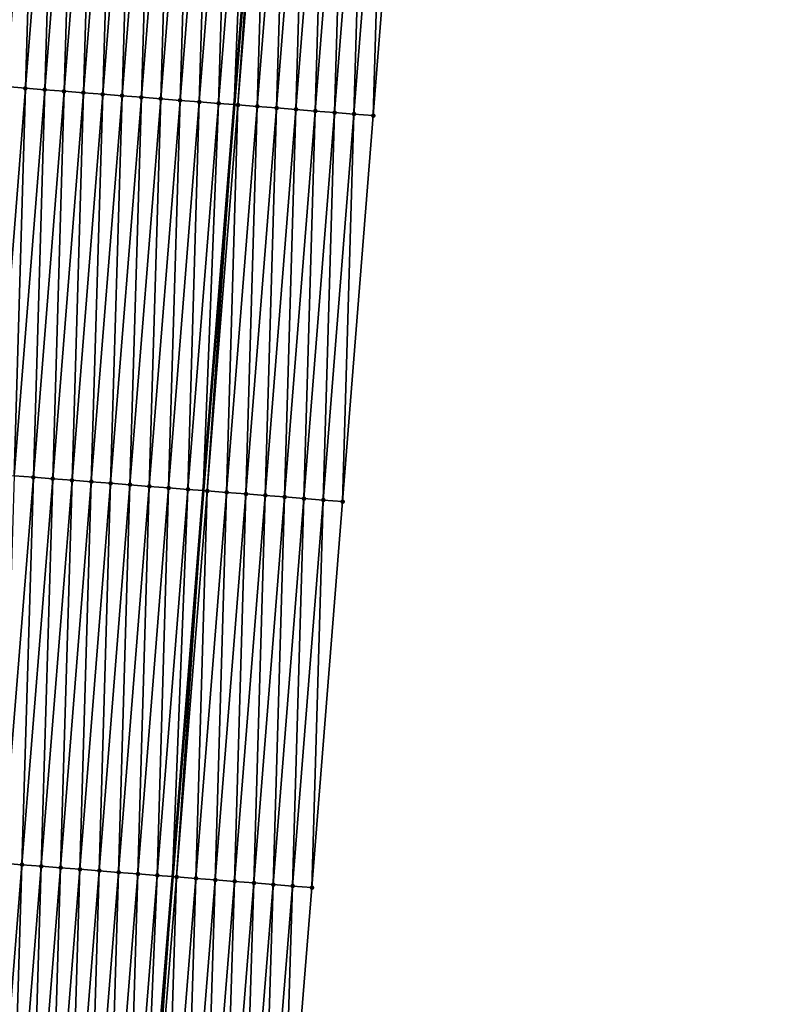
# Model space of a CAD drawing. Header units: feet. Extents: x 2017424 to 2024169, y 808042 to 818730.
# Tile 86 of 256: x 2023637 to 2023676, y 810754 to 810805. Entities that reach past the tile are written whole.
import ezdxf

# ---------------------------------------------------------------- set-up
doc = ezdxf.new("R2010")
doc.units = ezdxf.units.FT
doc.header["$MEASUREMENT"] = 0
for name, color, linetype, lineweight in [('EP_Travel Lane', 172, 'Continuous', 53), ('NB-Road Shots', 141, 'Continuous', 100), ('NB-Road X-Section', 40, 'Continuous', 13)]:
    doc.layers.add(name, color=color, linetype=linetype, lineweight=lineweight)
doc.layers.add('I-77-MM15-17_NB-Surface-BORDER', color=7, linetype='Continuous')
doc.layers.add('I-77-MM15-17_NB-Surface-TIN', color=7, linetype='Continuous')

msp = doc.modelspace()

# ---------------------------------------------------------------- linework, layer by layer
at = {"layer": 'EP_Travel Lane'}
msp.add_polyline3d([(2023669.813001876, 811079.0815994, 312.9386392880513), (2023668.227726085, 811059.155962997, 312.2630088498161), (2023666.642425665, 811039.2300170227, 311.5962407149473), (2023665.057220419, 811019.3052673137, 310.8951805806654), (2023663.472095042, 810999.3815214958, 310.1653296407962), (2023661.88693282, 810979.4573125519, 309.448759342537), (2023660.30184656, 810959.5340583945, 308.7048125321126), (2023658.718660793, 810939.6176349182, 307.9632994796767), (2023657.135323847, 810919.6928421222, 307.2591694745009), (2023655.551953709, 810899.7676316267, 306.566752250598), (2023653.968645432, 810879.8431995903, 305.8525057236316), (2023652.385405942, 810859.9196331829, 305.1139950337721), (2023650.802097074, 810839.9951937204, 304.3999566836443), (2023649.218837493, 810820.0713744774, 303.6685340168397), (2023647.635536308, 810800.147031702, 302.9517941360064), (2023646.052157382, 810780.2217106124, 302.2624712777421), (2023644.468776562, 810760.2963656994, 301.5738164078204), (2023642.827719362, 810740.3338575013, 300.8878444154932), (2023641.169529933, 810720.4142215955, 300.2093608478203), (2023639.511321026, 810700.4943517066, 299.5376250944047), (2023637.853151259, 810680.5749519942, 298.8523299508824), (2023636.194975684, 810660.6554825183, 298.1690445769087), (2023634.536789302, 810640.7358832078, 297.4895052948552)], dxfattribs=at)
at = {"layer": 'I-77-MM15-17_NB-Surface-BORDER', "color": 3, "linetype": 'Continuous', "lineweight": -3}
msp.add_polyline3d([(2023676.020053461, 811078.5914667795, 312.8012137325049), (2023674.431214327, 811058.666424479, 312.1167525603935), (2023672.842362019, 811038.7412169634, 311.4370100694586), (2023672.250479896, 811018.7382064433, 310.7089490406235), (2023670.661716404, 810998.8141127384, 309.9972779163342), (2023669.07291175, 810978.8895028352, 309.3004095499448), (2023667.484151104, 810958.9654448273, 308.5877187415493), (2023665.900176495, 810939.0505454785, 307.8645879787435), (2023663.320089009, 810919.2045290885, 307.1722682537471), (2023661.736897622, 810899.2797827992, 306.4665242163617), (2023660.153716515, 810879.3551658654, 305.7571462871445), (2023658.5705449, 810859.4306684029, 305.0444228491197), (2023656.987395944, 810839.5064560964, 304.3237015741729), (2023656.401191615, 810819.5041246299, 303.572434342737), (2023654.818041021, 810799.5798917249, 302.8523022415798), (2023653.234860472, 810779.6552818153, 302.142727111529), (2023651.651626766, 810759.7300029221, 301.4519064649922), (2023650.038233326, 810739.751978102, 300.7713780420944), (2023648.419253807, 810719.8291083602, 300.0942570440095), (2023646.800261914, 810699.9060863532, 299.4215244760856), (2023644.184538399, 810680.0638487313, 298.7548863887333), (2023642.565586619, 810660.1413203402, 298.0679183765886), (2023640.946620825, 810640.2186194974, 297.3859252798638)], dxfattribs=at)
at = {"layer": 'I-77-MM15-17_NB-Surface-TIN', "color": 128, "linetype": 'Continuous', "lineweight": -3}
for points in [[(2023635.876763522, 810801.0725933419, 303.1962021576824), (2023637.459940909, 810820.9971634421, 303.9068863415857), (2023636.463027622, 810821.0756770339, 303.9263785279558)], [(2023635.876763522, 810801.0725933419, 303.1962021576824), (2023636.873689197, 810800.9942356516, 303.1723396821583), (2023637.459940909, 810820.9971634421, 303.9068863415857)], [(2023636.873689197, 810800.9942356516, 303.1723396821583), (2023638.45686688, 810820.9188094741, 303.8829192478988), (2023637.459940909, 810820.9971634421, 303.9068863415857)], [(2023636.873689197, 810800.9942356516, 303.1723396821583), (2023637.870605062, 810800.9157545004, 303.1519383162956), (2023638.45686688, 810820.9188094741, 303.8829192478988)], [(2023637.870605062, 810800.9157545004, 303.1519383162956), (2023639.453783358, 810820.8403360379, 303.8623013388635), (2023638.45686688, 810820.9188094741, 303.8829192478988)], [(2023637.870605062, 810800.9157545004, 303.1519383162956), (2023638.867510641, 810800.8371439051, 303.1351658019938), (2023639.453783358, 810820.8403360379, 303.8623013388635)], [(2023638.867510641, 810800.8371439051, 303.1351658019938), (2023640.450688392, 810820.7617185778, 303.8457210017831), (2023639.453783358, 810820.8403360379, 303.8623013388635)], [(2023638.867510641, 810800.8371439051, 303.1351658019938), (2023639.864402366, 810800.7583589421, 303.1232815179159), (2023640.450688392, 810820.7617185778, 303.8457210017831)], [(2023639.864402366, 810800.7583589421, 303.1232815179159), (2023641.447585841, 810820.6830056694, 303.831816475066), (2023640.450688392, 810820.7617185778, 303.8457210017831)], [(2023639.864402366, 810800.7583589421, 303.1232815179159), (2023640.861311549, 810800.6797937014, 303.1052375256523), (2023641.447585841, 810820.6830056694, 303.831816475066)], [(2023640.861311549, 810800.6797937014, 303.1052375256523), (2023642.444494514, 810820.6044339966, 303.8139525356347), (2023641.447585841, 810820.6830056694, 303.831816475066)], [(2023640.861311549, 810800.6797937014, 303.1052375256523), (2023641.858234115, 810800.6013968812, 303.0824720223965), (2023642.444494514, 810820.6044339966, 303.8139525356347)], [(2023641.858234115, 810800.6013968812, 303.0824720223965), (2023643.441415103, 810820.5260123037, 303.7918840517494), (2023642.444494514, 810820.6044339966, 303.8139525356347)], [(2023641.858234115, 810800.6013968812, 303.0824720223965), (2023642.855160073, 810800.5230427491, 303.0585097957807), (2023643.441415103, 810820.5260123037, 303.7918840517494)], [(2023642.855160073, 810800.5230427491, 303.0585097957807), (2023644.438335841, 810820.4475924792, 303.7697631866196), (2023643.441415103, 810820.5260123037, 303.7918840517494)], [(2023642.855160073, 810800.5230427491, 303.0585097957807), (2023643.852081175, 810800.4446275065, 303.0362607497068), (2023644.438335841, 810820.4475924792, 303.7697631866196)], [(2023643.852081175, 810800.4446275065, 303.0362607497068), (2023645.435259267, 810820.3692064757, 303.7466941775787), (2023644.438335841, 810820.4475924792, 303.7697631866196)], [(2023643.852081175, 810800.4446275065, 303.0362607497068), (2023644.849000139, 810800.3661853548, 303.0147660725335), (2023645.435259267, 810820.3692064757, 303.7466941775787)], [(2023644.849000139, 810800.3661853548, 303.0147660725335), (2023646.432175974, 810820.2907359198, 303.7259955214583), (2023645.435259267, 810820.3692064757, 303.7466941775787)], [(2023644.849000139, 810800.3661853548, 303.0147660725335), (2023645.845924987, 810800.2878172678, 302.9911950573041), (2023646.432175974, 810820.2907359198, 303.7259955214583)], [(2023645.845924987, 810800.2878172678, 302.9911950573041), (2023647.429091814, 810820.2122544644, 303.7056024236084), (2023646.432175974, 810820.2907359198, 303.7259955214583)], [(2023645.845924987, 810800.2878172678, 302.9911950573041), (2023646.842864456, 810800.2096331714, 302.9624660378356), (2023647.429091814, 810820.2122544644, 303.7056024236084)], [(2023646.842864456, 810800.2096331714, 302.9624660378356), (2023648.426011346, 810820.1338194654, 303.6839069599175), (2023647.429091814, 810820.2122544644, 303.7056024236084)], [(2023646.842864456, 810800.2096331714, 302.9624660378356), (2023647.635536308, 810800.147031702, 302.9517941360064), (2023648.426011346, 810820.1338194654, 303.6839069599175)], [(2023648.426011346, 810820.1338194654, 303.6839069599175), (2023647.635536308, 810800.147031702, 302.9517941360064), (2023649.218837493, 810820.0713744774, 303.6685340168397)], [(2023647.839760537, 810800.1309030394, 302.9490446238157), (2023649.218837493, 810820.0713744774, 303.6685340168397), (2023647.635536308, 810800.147031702, 302.9517941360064)], [(2023647.839760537, 810800.1309030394, 302.9490446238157), (2023649.422924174, 810820.0553000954, 303.6645767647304), (2023649.218837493, 810820.0713744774, 303.6685340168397)], [(2023647.839760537, 810800.1309030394, 302.9490446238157), (2023648.836665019, 810800.0522786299, 302.9326593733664), (2023649.422924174, 810820.0553000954, 303.6645767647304)], [(2023648.836665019, 810800.0522786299, 302.9326593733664), (2023650.419825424, 810819.9766350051, 303.6493316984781), (2023649.422924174, 810820.0553000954, 303.6645767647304)], [(2023648.836665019, 810800.0522786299, 302.9326593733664), (2023649.833562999, 810799.9735723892, 302.9185681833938), (2023650.419825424, 810819.9766350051, 303.6493316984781)], [(2023649.833562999, 810799.9735723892, 302.9185681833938), (2023651.416719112, 810819.8978747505, 303.6367544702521), (2023650.419825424, 810819.9766350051, 303.6493316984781)], [(2023649.833562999, 810799.9735723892, 302.9185681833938), (2023650.830453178, 810799.8947679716, 302.9072292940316), (2023651.416719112, 810819.8978747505, 303.6367544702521)], [(2023650.830453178, 810799.8947679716, 302.9072292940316), (2023652.41360562, 810819.8190241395, 303.6267103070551), (2023651.416719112, 810819.8978747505, 303.6367544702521)], [(2023650.830453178, 810799.8947679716, 302.9072292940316), (2023651.827333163, 810799.815835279, 302.899486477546), (2023652.41360562, 810819.8190241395, 303.6267103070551)], [(2023651.827333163, 810799.815835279, 302.899486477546), (2023653.410483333, 810819.7400628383, 303.6197692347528), (2023652.41360562, 810819.8190241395, 303.6267103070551)], [(2023651.827333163, 810799.815835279, 302.899486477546), (2023652.824219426, 810799.7369815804, 302.8895291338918), (2023653.410483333, 810819.7400628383, 303.6197692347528)], [(2023652.824219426, 810799.7369815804, 302.8895291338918), (2023654.407372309, 810819.6612432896, 303.6088542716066), (2023653.410483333, 810819.7400628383, 303.6197692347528)], [(2023652.824219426, 810799.7369815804, 302.8895291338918), (2023653.821120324, 810799.6583120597, 302.874408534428), (2023654.407372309, 810819.6612432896, 303.6088542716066)], [(2023653.821120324, 810799.6583120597, 302.874408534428), (2023655.404272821, 810819.5825689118, 303.5938695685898), (2023654.407372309, 810819.6612432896, 303.6088542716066)], [(2023653.821120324, 810799.6583120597, 302.874408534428), (2023654.818041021, 810799.5798917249, 302.8523022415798), (2023655.404272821, 810819.5825689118, 303.5938695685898)], [(2023654.818041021, 810799.5798917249, 302.8523022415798), (2023656.401191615, 810819.5041246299, 303.572434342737), (2023655.404272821, 810819.5825689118, 303.5938695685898)], [(2023635.290443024, 810781.0687998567, 302.4859199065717), (2023636.873689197, 810800.9942356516, 303.1723396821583), (2023635.876763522, 810801.0725933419, 303.1962021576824)], [(2023635.290443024, 810781.0687998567, 302.4859199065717), (2023636.287359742, 810780.9903294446, 302.4652173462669), (2023636.873689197, 810800.9942356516, 303.1723396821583)], [(2023636.287359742, 810780.9903294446, 302.4652173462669), (2023637.870605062, 810800.9157545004, 303.1519383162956), (2023636.873689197, 810800.9942356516, 303.1723396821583)], [(2023636.287359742, 810780.9903294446, 302.4652173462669), (2023637.284268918, 810780.9117641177, 302.4471756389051), (2023637.870605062, 810800.9157545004, 303.1519383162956)], [(2023637.284268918, 810780.9117641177, 302.4471756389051), (2023638.867510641, 810800.8371439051, 303.1351658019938), (2023637.870605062, 810800.9157545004, 303.1519383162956)], [(2023637.284268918, 810780.9117641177, 302.4471756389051), (2023638.281168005, 810780.8330718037, 302.4326938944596), (2023638.867510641, 810800.8371439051, 303.1351658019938)], [(2023638.281168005, 810780.8330718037, 302.4326938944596), (2023639.864402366, 810800.7583589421, 303.1232815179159), (2023638.867510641, 810800.8371439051, 303.1351658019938)], [(2023638.281168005, 810780.8330718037, 302.4326938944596), (2023639.278073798, 810780.7544639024, 302.4158457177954), (2023639.864402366, 810800.7583589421, 303.1232815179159)], [(2023639.278073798, 810780.7544639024, 302.4158457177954), (2023640.861311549, 810800.6797937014, 303.1052375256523), (2023639.864402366, 810800.7583589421, 303.1232815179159)], [(2023639.278073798, 810780.7544639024, 302.4158457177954), (2023640.274999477, 810780.6761062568, 302.3919818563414), (2023640.861311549, 810800.6797937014, 303.1052375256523)], [(2023640.274999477, 810780.6761062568, 302.3919818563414), (2023641.858234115, 810800.6013968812, 303.0824720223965), (2023640.861311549, 810800.6797937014, 303.1052375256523)], [(2023640.274999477, 810780.6761062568, 302.3919818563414), (2023641.271930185, 810780.5978119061, 302.3663435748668), (2023641.858234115, 810800.6013968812, 303.0824720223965)], [(2023641.271930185, 810780.5978119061, 302.3663435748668), (2023642.855160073, 810800.5230427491, 303.0585097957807), (2023641.858234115, 810800.6013968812, 303.0824720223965)], [(2023641.271930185, 810780.5978119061, 302.3663435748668), (2023642.268850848, 810780.5193911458, 302.3442490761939), (2023642.855160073, 810800.5230427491, 303.0585097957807)], [(2023642.268850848, 810780.5193911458, 302.3442490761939), (2023643.852081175, 810800.4446275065, 303.0362607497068), (2023642.855160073, 810800.5230427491, 303.0585097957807)], [(2023642.268850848, 810780.5193911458, 302.3442490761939), (2023643.265773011, 810780.4409892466, 302.3216258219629), (2023643.852081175, 810800.4446275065, 303.0362607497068)], [(2023643.265773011, 810780.4409892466, 302.3216258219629), (2023644.849000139, 810800.3661853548, 303.0147660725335), (2023643.852081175, 810800.4446275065, 303.0362607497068)], [(2023643.265773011, 810780.4409892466, 302.3216258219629), (2023644.262695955, 810780.362597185, 302.2987267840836), (2023644.849000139, 810800.3661853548, 303.0147660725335)], [(2023644.262695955, 810780.362597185, 302.2987267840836), (2023645.845924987, 810800.2878172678, 302.9911950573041), (2023644.849000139, 810800.3661853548, 303.0147660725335)], [(2023644.262695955, 810780.362597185, 302.2987267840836), (2023645.259624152, 810780.2842712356, 302.2739743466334), (2023645.845924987, 810800.2878172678, 302.9911950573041)], [(2023645.259624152, 810780.2842712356, 302.2739743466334), (2023646.842864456, 810800.2096331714, 302.9624660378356), (2023645.845924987, 810800.2878172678, 302.9911950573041)], [(2023645.259624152, 810780.2842712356, 302.2739743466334), (2023646.052157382, 810780.2217106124, 302.2624712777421), (2023646.842864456, 810800.2096331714, 302.9624660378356)], [(2023646.842864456, 810800.2096331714, 302.9624660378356), (2023646.052157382, 810780.2217106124, 302.2624712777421), (2023647.635536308, 810800.147031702, 302.9517941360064)], [(2023646.256523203, 810780.2055784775, 302.2595050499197), (2023647.635536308, 810800.147031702, 302.9517941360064), (2023646.052157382, 810780.2217106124, 302.2624712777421)], [(2023646.256523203, 810780.2055784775, 302.2595050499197), (2023647.839760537, 810800.1309030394, 302.9490446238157), (2023647.635536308, 810800.147031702, 302.9517941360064)], [(2023646.256523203, 810780.2055784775, 302.2595050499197), (2023647.253441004, 810780.1271216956, 302.2384203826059), (2023647.839760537, 810800.1309030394, 302.9490446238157)], [(2023647.253441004, 810780.1271216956, 302.2384203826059), (2023648.836665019, 810800.0522786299, 302.9326593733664), (2023647.839760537, 810800.1309030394, 302.9490446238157)], [(2023647.253441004, 810780.1271216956, 302.2384203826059), (2023648.250350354, 810780.0485585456, 302.2203176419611), (2023648.836665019, 810800.0522786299, 302.9326593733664)], [(2023648.250350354, 810780.0485585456, 302.2203176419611), (2023649.833562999, 810799.9735723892, 302.9185681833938), (2023648.836665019, 810800.0522786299, 302.9326593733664)], [(2023648.250350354, 810780.0485585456, 302.2203176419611), (2023649.247245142, 810779.9698121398, 302.2073523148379), (2023649.833562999, 810799.9735723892, 302.9185681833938)], [(2023649.247245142, 810779.9698121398, 302.2073523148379), (2023650.830453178, 810799.8947679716, 302.9072292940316), (2023649.833562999, 810799.9735723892, 302.9185681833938)], [(2023649.247245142, 810779.9698121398, 302.2073523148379), (2023650.244138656, 810779.8910496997, 302.1948364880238), (2023650.830453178, 810799.8947679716, 302.9072292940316)], [(2023650.244138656, 810779.8910496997, 302.1948364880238), (2023651.827333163, 810799.815835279, 302.899486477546), (2023650.830453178, 810799.8947679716, 302.9072292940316)], [(2023650.244138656, 810779.8910496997, 302.1948364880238), (2023651.241029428, 810779.8122527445, 302.1832882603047), (2023651.827333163, 810799.815835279, 302.899486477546)], [(2023651.241029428, 810779.8122527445, 302.1832882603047), (2023652.824219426, 810799.7369815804, 302.8895291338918), (2023651.827333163, 810799.815835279, 302.899486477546)], [(2023651.241029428, 810779.8122527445, 302.1832882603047), (2023652.237932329, 810779.7336084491, 302.167460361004), (2023652.824219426, 810799.7369815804, 302.8895291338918)], [(2023652.237932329, 810779.7336084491, 302.167460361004), (2023653.821120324, 810799.6583120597, 302.874408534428), (2023652.824219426, 810799.7369815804, 302.8895291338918)], [(2023652.237932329, 810779.7336084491, 302.167460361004), (2023653.234860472, 810779.6552818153, 302.142727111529), (2023653.821120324, 810799.6583120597, 302.874408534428)], [(2023653.234860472, 810779.6552818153, 302.142727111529), (2023654.818041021, 810799.5798917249, 302.8523022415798), (2023653.821120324, 810799.6583120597, 302.874408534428)], [(2023635.701045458, 810760.9866141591, 301.7527425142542), (2023637.284268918, 810780.9117641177, 302.4471756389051), (2023636.287359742, 810780.9903294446, 302.4652173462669)], [(2023635.701045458, 810760.9866141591, 301.7527425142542), (2023636.697943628, 810760.9079103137, 301.7385839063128), (2023637.284268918, 810780.9117641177, 302.4471756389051)], [(2023636.697943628, 810760.9079103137, 301.7385839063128), (2023638.281168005, 810780.8330718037, 302.4326938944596), (2023637.284268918, 810780.9117641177, 302.4471756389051)], [(2023636.697943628, 810760.9079103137, 301.7385839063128), (2023637.694851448, 810760.8293279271, 301.7210203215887), (2023638.281168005, 810780.8330718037, 302.4326938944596)], [(2023637.694851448, 810760.8293279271, 301.7210203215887), (2023639.278073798, 810780.7544639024, 302.4158457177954), (2023638.281168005, 810780.8330718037, 302.4326938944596)], [(2023637.694851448, 810760.8293279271, 301.7210203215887), (2023638.691767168, 810760.7508449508, 301.7006698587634), (2023639.278073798, 810780.7544639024, 302.4158457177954)], [(2023638.691767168, 810760.7508449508, 301.7006698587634), (2023640.274999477, 810780.6761062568, 302.3919818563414), (2023639.278073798, 810780.7544639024, 302.4158457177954)], [(2023638.691767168, 810760.7508449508, 301.7006698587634), (2023639.688689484, 810760.6724449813, 301.6779923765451), (2023640.274999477, 810780.6761062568, 302.3919818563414)], [(2023639.688689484, 810760.6724449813, 301.6779923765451), (2023641.271930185, 810780.5978119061, 302.3663435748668), (2023640.274999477, 810780.6761062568, 302.3919818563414)], [(2023639.688689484, 810760.6724449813, 301.6779923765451), (2023640.685607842, 810760.5939952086, 301.6567110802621), (2023641.271930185, 810780.5978119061, 302.3663435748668)], [(2023640.685607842, 810760.5939952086, 301.6567110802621), (2023642.268850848, 810780.5193911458, 302.3442490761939), (2023641.271930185, 810780.5978119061, 302.3663435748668)], [(2023640.685607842, 810760.5939952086, 301.6567110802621), (2023641.682527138, 810760.5155572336, 301.6350990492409), (2023642.268850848, 810780.5193911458, 302.3442490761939)], [(2023641.682527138, 810760.5155572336, 301.6350990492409), (2023643.265773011, 810780.4409892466, 302.3216258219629), (2023642.268850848, 810780.5193911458, 302.3442490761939)], [(2023641.682527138, 810760.5155572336, 301.6350990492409), (2023642.679447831, 810760.4371368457, 301.6129939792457), (2023643.265773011, 810780.4409892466, 302.3216258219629)], [(2023642.679447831, 810760.4371368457, 301.6129939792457), (2023644.262695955, 810780.362597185, 302.2987267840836), (2023643.265773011, 810780.4409892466, 302.3216258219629)], [(2023642.679447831, 810760.4371368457, 301.6129939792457), (2023643.676389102, 810760.3589754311, 301.5836288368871), (2023644.262695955, 810780.362597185, 302.2987267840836)], [(2023643.676389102, 810760.3589754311, 301.5836288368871), (2023645.259624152, 810780.2842712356, 302.2739743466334), (2023644.262695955, 810780.362597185, 302.2987267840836)], [(2023643.676389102, 810760.3589754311, 301.5836288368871), (2023644.468776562, 810760.2963656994, 301.5738164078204), (2023645.259624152, 810780.2842712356, 302.2739743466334)], [(2023645.259624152, 810780.2842712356, 302.2739743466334), (2023644.468776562, 810760.2963656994, 301.5738164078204), (2023646.052157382, 810780.2217106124, 302.2624712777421)], [(2023644.673282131, 810760.280206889, 301.5712839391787), (2023646.052157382, 810780.2217106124, 302.2624712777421), (2023644.468776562, 810760.2963656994, 301.5738164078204)], [(2023644.673282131, 810760.280206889, 301.5712839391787), (2023646.256523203, 810780.2055784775, 302.2595050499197), (2023646.052157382, 810780.2217106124, 302.2624712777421)], [(2023644.673282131, 810760.280206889, 301.5712839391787), (2023645.670185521, 810760.2015687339, 301.5552837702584), (2023646.256523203, 810780.2055784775, 302.2595050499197)], [(2023645.670185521, 810760.2015687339, 301.5552837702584), (2023647.253441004, 810780.1271216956, 302.2384203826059), (2023646.256523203, 810780.2055784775, 302.2595050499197)], [(2023645.670185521, 810760.2015687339, 301.5552837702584), (2023646.66708986, 810760.1229425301, 301.5389485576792), (2023647.253441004, 810780.1271216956, 302.2384203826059)], [(2023646.66708986, 810760.1229425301, 301.5389485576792), (2023648.250350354, 810780.0485585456, 302.2203176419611), (2023647.253441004, 810780.1271216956, 302.2384203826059)], [(2023646.66708986, 810760.1229425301, 301.5389485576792), (2023647.663988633, 810760.0442462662, 301.5245774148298), (2023648.250350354, 810780.0485585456, 302.2203176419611)], [(2023647.663988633, 810760.0442462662, 301.5245774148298), (2023649.247245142, 810779.9698121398, 302.2073523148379), (2023648.250350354, 810780.0485585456, 302.2203176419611)], [(2023647.663988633, 810760.0442462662, 301.5245774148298), (2023648.660888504, 810759.9655638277, 301.5098186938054), (2023649.247245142, 810779.9698121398, 302.2073523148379)], [(2023648.660888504, 810759.9655638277, 301.5098186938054), (2023650.244138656, 810779.8910496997, 302.1948364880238), (2023649.247245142, 810779.9698121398, 302.2073523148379)], [(2023648.660888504, 810759.9655638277, 301.5098186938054), (2023649.657781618, 810759.8867963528, 301.4974438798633), (2023650.244138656, 810779.8910496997, 302.1948364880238)], [(2023649.657781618, 810759.8867963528, 301.4974438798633), (2023651.241029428, 810779.8122527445, 302.1832882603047), (2023650.244138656, 810779.8910496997, 302.1948364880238)], [(2023649.657781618, 810759.8867963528, 301.4974438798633), (2023650.654690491, 810759.8082272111, 301.4795089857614), (2023651.241029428, 810779.8122527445, 302.1832882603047)], [(2023650.654690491, 810759.8082272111, 301.4795089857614), (2023652.237932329, 810779.7336084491, 302.167460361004), (2023651.241029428, 810779.8122527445, 302.1832882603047)], [(2023650.654690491, 810759.8082272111, 301.4795089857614), (2023651.651626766, 810759.7300029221, 301.4519064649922), (2023652.237932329, 810779.7336084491, 302.167460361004)], [(2023651.651626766, 810759.7300029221, 301.4519064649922), (2023653.234860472, 810779.6552818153, 302.142727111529), (2023652.237932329, 810779.7336084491, 302.167460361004)], [(2023635.086713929, 810740.9570365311, 301.0561633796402), (2023636.697943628, 810760.9079103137, 301.7385839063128), (2023635.701045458, 810760.9866141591, 301.7527425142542)], [(2023635.086713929, 810740.9570365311, 301.0561633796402), (2023636.083481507, 810740.8766946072, 301.0373131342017), (2023636.697943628, 810760.9079103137, 301.7385839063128)], [(2023636.083481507, 810740.8766946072, 301.0373131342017), (2023637.694851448, 810760.8293279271, 301.7210203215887), (2023636.697943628, 810760.9079103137, 301.7385839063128)], [(2023636.083481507, 810740.8766946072, 301.0373131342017), (2023637.080253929, 810740.796412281, 301.0167436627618), (2023637.694851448, 810760.8293279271, 301.7210203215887)], [(2023637.080253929, 810740.796412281, 301.0167436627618), (2023638.691767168, 810760.7508449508, 301.7006698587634), (2023637.694851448, 810760.8293279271, 301.7210203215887)], [(2023637.080253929, 810740.796412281, 301.0167436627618), (2023638.077037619, 810740.7162686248, 300.9921739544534), (2023638.691767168, 810760.7508449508, 301.7006698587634)], [(2023638.077037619, 810740.7162686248, 300.9921739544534), (2023639.688689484, 810760.6724449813, 301.6779923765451), (2023638.691767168, 810760.7508449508, 301.7006698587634)], [(2023638.077037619, 810740.7162686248, 300.9921739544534), (2023639.073809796, 810740.6359832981, 300.9716910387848), (2023639.688689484, 810760.6724449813, 301.6779923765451)], [(2023639.073809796, 810740.6359832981, 300.9716910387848), (2023640.685607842, 810760.5939952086, 301.6567110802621), (2023639.688689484, 810760.6724449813, 301.6779923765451)], [(2023639.073809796, 810740.6359832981, 300.9716910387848), (2023640.070585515, 810740.555741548, 300.9499510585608), (2023640.685607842, 810760.5939952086, 301.6567110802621)], [(2023640.070585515, 810740.555741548, 300.9499510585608), (2023641.682527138, 810760.5155572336, 301.6350990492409), (2023640.685607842, 810760.5939952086, 301.6567110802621)], [(2023640.070585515, 810740.555741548, 300.9499510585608), (2023641.06736368, 810740.475529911, 300.927342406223), (2023641.682527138, 810760.5155572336, 301.6350990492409)], [(2023641.06736368, 810740.475529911, 300.927342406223), (2023642.679447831, 810760.4371368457, 301.6129939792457), (2023641.682527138, 810760.5155572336, 301.6350990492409)], [(2023641.06736368, 810740.475529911, 300.927342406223), (2023642.064150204, 810740.3954211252, 300.9017667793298), (2023642.679447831, 810760.4371368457, 301.6129939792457)], [(2023642.064150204, 810740.3954211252, 300.9017667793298), (2023643.676389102, 810760.3589754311, 301.5836288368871), (2023642.679447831, 810760.4371368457, 301.6129939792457)], [(2023642.064150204, 810740.3954211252, 300.9017667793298), (2023642.827719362, 810740.3338575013, 300.8878444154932), (2023643.676389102, 810760.3589754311, 301.5836288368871)], [(2023643.676389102, 810760.3589754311, 301.5836288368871), (2023642.827719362, 810740.3338575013, 300.8878444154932), (2023644.468776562, 810760.2963656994, 301.5738164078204)], [(2023643.060915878, 810740.3150557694, 300.8835924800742), (2023644.468776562, 810760.2963656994, 301.5738164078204), (2023642.827719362, 810740.3338575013, 300.8878444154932)], [(2023643.060915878, 810740.3150557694, 300.8835924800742), (2023644.673282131, 810760.280206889, 301.5712839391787), (2023644.468776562, 810760.2963656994, 301.5738164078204)], [(2023643.060915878, 810740.3150557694, 300.8835924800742), (2023644.057678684, 810740.234655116, 300.866436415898), (2023644.673282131, 810760.280206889, 301.5712839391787)], [(2023644.057678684, 810740.234655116, 300.866436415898), (2023645.670185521, 810760.2015687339, 301.5552837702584), (2023644.673282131, 810760.280206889, 301.5712839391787)], [(2023644.057678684, 810740.234655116, 300.866436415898), (2023645.054442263, 810740.1542639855, 300.8490056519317), (2023645.670185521, 810760.2015687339, 301.5552837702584)], [(2023645.054442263, 810740.1542639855, 300.8490056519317), (2023646.66708986, 810760.1229425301, 301.5389485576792), (2023645.670185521, 810760.2015687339, 301.5552837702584)], [(2023645.054442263, 810740.1542639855, 300.8490056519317), (2023646.051194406, 810740.0737321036, 300.8356351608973), (2023646.66708986, 810760.1229425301, 301.5389485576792)], [(2023646.051194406, 810740.0737321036, 300.8356351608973), (2023647.663988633, 810760.0442462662, 301.5245774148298), (2023646.66708986, 810760.1229425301, 301.5389485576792)], [(2023646.051194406, 810740.0737321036, 300.8356351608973), (2023647.047945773, 810739.9931906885, 300.8225396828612), (2023647.663988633, 810760.0442462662, 301.5245774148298)], [(2023647.047945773, 810739.9931906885, 300.8225396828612), (2023648.660888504, 810759.9655638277, 301.5098186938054), (2023647.663988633, 810760.0442462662, 301.5245774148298)], [(2023647.047945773, 810739.9931906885, 300.8225396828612), (2023648.044692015, 810739.9125862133, 300.8112633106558), (2023648.660888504, 810759.9655638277, 301.5098186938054)], [(2023648.044692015, 810739.9125862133, 300.8112633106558), (2023649.657781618, 810759.8867963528, 301.4974438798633), (2023648.660888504, 810759.9655638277, 301.5098186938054)], [(2023648.044692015, 810739.9125862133, 300.8112633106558), (2023649.041453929, 810739.8321745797, 300.7944239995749), (2023649.657781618, 810759.8867963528, 301.4974438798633)], [(2023649.041453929, 810739.8321745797, 300.7944239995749), (2023650.654690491, 810759.8082272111, 301.4795089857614), (2023649.657781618, 810759.8867963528, 301.4974438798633)], [(2023649.041453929, 810739.8321745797, 300.7944239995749), (2023650.038233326, 810739.751978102, 300.7713780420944), (2023650.654690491, 810759.8082272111, 301.4795089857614)], [(2023650.038233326, 810739.751978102, 300.7713780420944), (2023651.651626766, 810759.7300029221, 301.4519064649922), (2023650.654690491, 810759.8082272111, 301.4795089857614)]]:
    msp.add_3dface(points, dxfattribs=at)
at = {"layer": 'NB-Road Shots', "lineweight": 100}
for p in [(2023636.873689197, 810800.9942356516, 303.1723396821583), (2023637.870605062, 810800.9157545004, 303.1519383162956), (2023638.867510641, 810800.8371439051, 303.1351658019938), (2023639.864402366, 810800.7583589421, 303.1232815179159), (2023640.861311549, 810800.6797937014, 303.1052375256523), (2023641.858234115, 810800.6013968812, 303.0824720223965), (2023642.855160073, 810800.5230427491, 303.0585097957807), (2023643.852081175, 810800.4446275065, 303.0362607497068), (2023644.849000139, 810800.3661853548, 303.0147660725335), (2023645.845924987, 810800.2878172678, 302.9911950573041), (2023646.842864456, 810800.2096331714, 302.9624660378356), (2023647.839760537, 810800.1309030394, 302.9490446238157), (2023648.836665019, 810800.0522786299, 302.9326593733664), (2023649.833562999, 810799.9735723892, 302.9185681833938), (2023650.830453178, 810799.8947679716, 302.9072292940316), (2023651.827333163, 810799.815835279, 302.899486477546), (2023652.824219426, 810799.7369815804, 302.8895291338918), (2023653.821120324, 810799.6583120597, 302.874408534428), (2023654.818041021, 810799.5798917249, 302.8523022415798), (2023637.284268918, 810780.9117641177, 302.4471756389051), (2023638.281168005, 810780.8330718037, 302.4326938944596), (2023639.278073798, 810780.7544639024, 302.4158457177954), (2023640.274999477, 810780.6761062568, 302.3919818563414), (2023641.271930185, 810780.5978119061, 302.3663435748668), (2023642.268850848, 810780.5193911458, 302.3442490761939), (2023643.265773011, 810780.4409892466, 302.3216258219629), (2023644.262695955, 810780.362597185, 302.2987267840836), (2023645.259624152, 810780.2842712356, 302.2739743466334), (2023646.256523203, 810780.2055784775, 302.2595050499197), (2023647.253441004, 810780.1271216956, 302.2384203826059), (2023648.250350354, 810780.0485585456, 302.2203176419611), (2023649.247245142, 810779.9698121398, 302.2073523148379), (2023650.244138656, 810779.8910496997, 302.1948364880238), (2023651.241029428, 810779.8122527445, 302.1832882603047), (2023652.237932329, 810779.7336084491, 302.167460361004), (2023653.234860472, 810779.6552818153, 302.142727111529), (2023636.697943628, 810760.9079103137, 301.7385839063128), (2023637.694851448, 810760.8293279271, 301.7210203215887), (2023638.691767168, 810760.7508449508, 301.7006698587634), (2023639.688689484, 810760.6724449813, 301.6779923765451), (2023640.685607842, 810760.5939952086, 301.6567110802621), (2023641.682527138, 810760.5155572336, 301.6350990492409), (2023642.679447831, 810760.4371368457, 301.6129939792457), (2023643.676389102, 810760.3589754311, 301.5836288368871), (2023644.673282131, 810760.280206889, 301.5712839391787), (2023645.670185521, 810760.2015687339, 301.5552837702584), (2023646.66708986, 810760.1229425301, 301.5389485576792), (2023647.663988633, 810760.0442462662, 301.5245774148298), (2023648.660888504, 810759.9655638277, 301.5098186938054), (2023649.657781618, 810759.8867963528, 301.4974438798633), (2023650.654690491, 810759.8082272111, 301.4795089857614), (2023651.651626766, 810759.7300029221, 301.4519064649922)]:
    msp.add_point(p, dxfattribs=at)
at = {"layer": 'NB-Road X-Section', "extrusion": (0.07915822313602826, 0.9962204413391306, 0.0357604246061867), "elevation": 967934.8650810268, "flags": 128}
msp.add_lwpolyline([(-1953074.044708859, -34332.86906021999), (-1953073.044708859, -34332.84693977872), (-1953072.044708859, -34332.8318095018), (-1953071.044708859, -34332.82184578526), (-1953070.044708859, -34332.81409801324), (-1953069.044708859, -34332.80275186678), (-1953068.044708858, -34332.78865165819), (-1953067.044708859, -34332.77225592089), (-1953066.044708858, -34332.75882591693), (-1953065.044708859, -34332.73007851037), (-1953064.044708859, -34332.70649240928), (-1953063.044708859, -34332.68498397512), (-1953062.044708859, -34332.66272068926), (-1953061.044708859, -34332.63874312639), (-1953060.044708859, -34332.61596305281), (-1953059.044708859, -34332.59790751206), (-1953058.044708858, -34332.58601562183), (-1953057.044708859, -34332.56923237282), (-1953056.044708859, -34332.54881794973), (-1953055.044708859, -34332.52494020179), (-1953054.044708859, -34332.50047371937), (-1953053.044708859, -34332.483182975), (-1953052.044708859, -34332.47248930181), (-1953051.044708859, -34332.45012411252), (-1953050.044708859, -34332.42509061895), (-1953049.044708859, -34332.40154012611), (-1953048.044708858, -34332.37872892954), (-1953047.044708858, -34332.35840840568), (-1953046.044708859, -34332.34412233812), (-1953045.044708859, -34332.32608312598), (-1953044.044708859, -34332.3028681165), (-1953043.044708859, -34332.27856611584), (-1953042.044708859, -34332.25680646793), (-1953041.044708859, -34332.23353525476), (-1953040.044708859, -34332.20899556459), (-1953039.044708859, -34332.18658267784), (-1953038.044708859, -34332.16399903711), (-1953037.044708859, -34332.14027369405), (-1953036.044708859, -34332.11708305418), (-1953035.044708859, -34332.09629349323), (-1953034.044708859, -34332.07979433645), (-1953033.044708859, -34332.06219232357), (-1953032.044708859, -34332.04318548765), (-1953031.044708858, -34332.02104374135), (-1953030.293150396, -34331.99992703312), (-1953030.145817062, -34331.99883480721), (-1953030.044708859, -34331.99963899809), (-1953029.29343611, -34332.00694726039), (-1953029.044708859, -34332.01671030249), (-1953028.044708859, -34332.04783090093), (-1953027.044708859, -34332.06897582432), (-1953026.044708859, -34332.0978040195), (-1953025.044708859, -34332.1174639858), (-1953024.044708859, -34332.13591139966)], dxfattribs=at)
at = {"layer": 'NB-Road X-Section', "extrusion": (0.07915822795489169, 0.9962204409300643, 0.03576042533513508), "elevation": 967914.8745011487, "flags": 128}
msp.add_lwpolyline([(-1953074.040021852, -34332.86446724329), (-1953073.040021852, -34332.83971816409), (-1953072.040021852, -34332.82388013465), (-1953071.040021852, -34332.81232451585), (-1953070.040021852, -34332.79980067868), (-1953069.040021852, -34332.78682705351), (-1953068.040021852, -34332.76871272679), (-1953067.040021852, -34332.74761456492), (-1953066.040021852, -34332.7331360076), (-1953065.040021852, -34332.70836772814), (-1953064.040021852, -34332.68545403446), (-1953063.040021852, -34332.66281630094), (-1953062.040021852, -34332.64070766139), (-1953061.040021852, -34332.61505297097), (-1953060.040021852, -34332.59117383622), (-1953059.040021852, -34332.57431487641), (-1953058.040021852, -34332.55982386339), (-1953057.040021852, -34332.54177060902), (-1953056.040021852, -34332.52105479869), (-1953055.040021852, -34332.49657407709), (-1953054.040021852, -34332.47150213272), (-1953053.040021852, -34332.46061663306), (-1953052.040021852, -34332.45044132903), (-1953051.040021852, -34332.42770741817), (-1953050.040021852, -34332.40346345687), (-1953049.040021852, -34332.37814626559), (-1953048.040021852, -34332.3553043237), (-1953047.040021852, -34332.33491826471), (-1953046.040021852, -34332.32170227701), (-1953045.040021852, -34332.30417210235), (-1953044.040021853, -34332.28187671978), (-1953043.040021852, -34332.25759883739), (-1953042.040021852, -34332.23542676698), (-1953041.040021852, -34332.2159217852), (-1953040.040021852, -34332.19260267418), (-1953039.040021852, -34332.17451992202), (-1953038.040021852, -34332.14869536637), (-1953037.040021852, -34332.1257452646), (-1953036.040021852, -34332.09939941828), (-1953035.040021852, -34332.07724134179), (-1953034.040021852, -34332.06006045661), (-1953033.040021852, -34332.04030767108), (-1953032.040021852, -34332.01698463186), (-1953031.040021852, -34331.99291878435), (-1953030.35920826, -34331.97505361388), (-1953030.21920826, -34331.97402270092), (-1953030.040021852, -34331.97526467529), (-1953029.438446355, -34331.98340053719), (-1953029.040021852, -34332.00635489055), (-1953028.040021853, -34332.03321291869), (-1953027.040021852, -34332.05603133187), (-1953026.040021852, -34332.08910279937), (-1953025.040021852, -34332.11529586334), (-1953024.040021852, -34332.13595504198)], dxfattribs=at)
at = {"layer": 'NB-Road X-Section', "extrusion": (0.07915823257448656, 0.9962204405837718, 0.03576042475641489), "elevation": 967894.8835685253, "flags": 128}
msp.add_lwpolyline([(-1953074.035532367, -34332.83982702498), (-1953073.035532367, -34332.81220683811), (-1953072.035532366, -34332.79426046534), (-1953071.035532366, -34332.7818777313), (-1953070.035532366, -34332.76710956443), (-1953069.035532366, -34332.7527292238), (-1953068.035532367, -34332.73638355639), (-1953067.035532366, -34332.72037314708), (-1953066.035532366, -34332.70802034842), (-1953065.035532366, -34332.67863641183), (-1953064.035532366, -34332.6565171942), (-1953063.035532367, -34332.6348913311), (-1953062.035532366, -34332.61359641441), (-1953061.035532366, -34332.59090441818), (-1953060.035532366, -34332.57054093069), (-1953059.035532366, -34332.55296610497), (-1953058.035532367, -34332.53879843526), (-1953057.035532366, -34332.52341693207), (-1953056.035532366, -34332.50374122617), (-1953055.035532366, -34332.48059420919), (-1953054.035532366, -34332.45810401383), (-1953053.035532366, -34332.43876460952), (-1953052.035532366, -34332.42354385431), (-1953051.035532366, -34332.4010273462), (-1953050.035532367, -34332.37629770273), (-1953049.035532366, -34332.34873086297), (-1953048.035532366, -34332.32326879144), (-1953047.035532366, -34332.30205354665), (-1953046.035532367, -34332.28662144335), (-1953045.035532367, -34332.26707292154), (-1953044.035532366, -34332.24240397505), (-1953043.035532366, -34332.2170834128), (-1953042.035532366, -34332.19320696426), (-1953041.035532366, -34332.16507824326), (-1953040.035532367, -34332.14517910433), (-1953039.035532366, -34332.13068336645), (-1953038.035532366, -34332.10759850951), (-1953037.035532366, -34332.08370097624), (-1953036.035532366, -34332.05811158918), (-1953035.035532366, -34332.03949710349), (-1953034.035532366, -34332.02186690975), (-1953033.035532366, -34332.00569486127), (-1953032.035532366, -34331.98600040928), (-1953031.035532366, -34331.96135231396), (-1953030.401479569, -34331.94707663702), (-1953030.261479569, -34331.94608255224), (-1953030.035532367, -34331.94823732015), (-1953029.441193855, -34331.95967128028), (-1953029.035532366, -34331.9853812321), (-1953028.035532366, -34332.01485569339), (-1953027.035532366, -34332.03227371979), (-1953026.035532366, -34332.06882872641), (-1953025.035532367, -34332.09360201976), (-1953024.035532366, -34332.11090339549)], dxfattribs=at)

doc.saveas('drawing.dxf')
